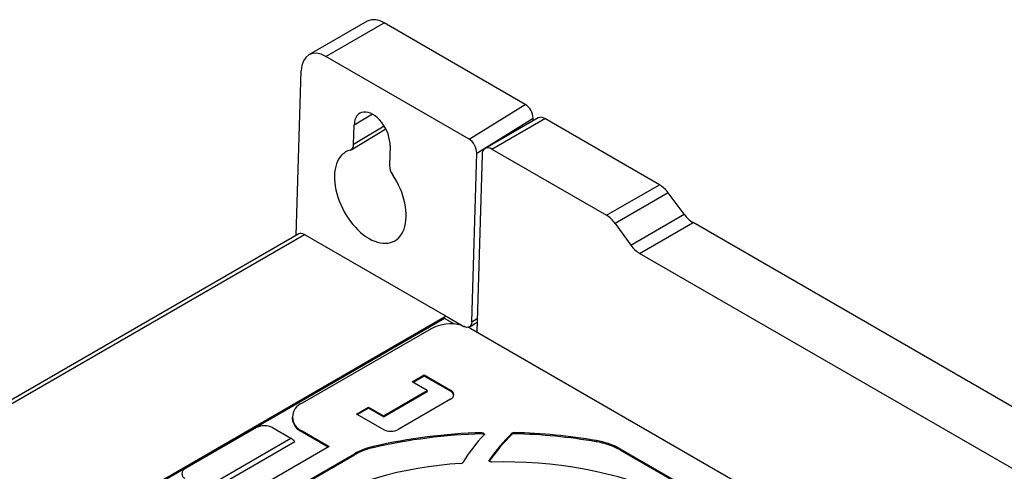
# Model space of a CAD drawing. Header units: millimetres. Extents: x 0 to 1118, y 0 to 864.
# Tile 19 of 21: x 824 to 911, y 750 to 790. Entities that reach past the tile are written whole.
import ezdxf

# ---------------------------------------------------------------- set-up
doc = ezdxf.new("R2010")
doc.units = ezdxf.units.MM
doc.header["$LTSCALE"] = 4

msp = doc.modelspace()

# ---------------------------------------------------------------- linework, layer by layer
for p, q in [((854.909, 789.474), (849.724, 786.481)), ((851.246, 786.345), (856.409, 789.325)), ((868.939, 782.092), (856.409, 789.325)), ((863.956, 779.007), (851.246, 786.345)), ((848.616, 770.467), (849.051, 785.077)), ((863.956, 779.007), (868.939, 782.092)), ((855.371, 781.214), (853.756, 780.248)), ((864.64, 777.768), (869.647, 780.867)), ((870.093, 780.894), (865.384, 778.176)), ((865.992, 778.121), (870.693, 780.835)), ((869.647, 780.637), (869.647, 780.867)), ((880.871, 774.959), (870.693, 780.835)), ((853.706, 778.534), (853.756, 780.248)), ((856.429, 780.162), (853.706, 778.534)), ((853.483, 778.069), (856.559, 779.934)), ((856.95, 778.404), (856.898, 776.691)), ((864.211, 762.804), (864.64, 777.768)), ((865.114, 777.614), (864.646, 761.871)), ((865.992, 778.121), (876.171, 772.246)), ((876.171, 772.246), (880.871, 774.959)), ((881.655, 774.232), (876.947, 771.514)), ((883.064, 772.334), (881.655, 774.232)), ((878.323, 769.597), (883.064, 772.334)), ((876.947, 771.514), (878.323, 769.597)), ((879.099, 768.865), (883.849, 771.607)), ((951.582, 732.505), (883.849, 771.607)), ((848.831, 770.591), (803.3, 744.307)), ((803.8, 744.257), (849.338, 770.545)), ((849.338, 770.545), (861.924, 763.279)), ((946.832, 729.764), (879.099, 768.865)), ((861.924, 763.279), (825.862, 742.461)), ((861.783, 763.094), (825.952, 742.409)), ((862.658, 762.589), (861.783, 763.094)), ((861.924, 763.279), (863.282, 762.496)), ((863.282, 762.496), (863.48, 762.382)), ((863.977, 762.33), (864.673, 762.761)), ((864.211, 762.804), (864.683, 763.096)), ((864.249, 762.498), (864.672, 762.743)), ((860.581, 762.177), (849.126, 755.564)), ((863.48, 762.382), (863.547, 762.423)), ((960.707, 706.417), (864.117, 762.177)), ((858.919, 757.462), (859.98, 758.075)), ((860.238, 756.701), (858.919, 757.462)), ((859.98, 757.971), (859.009, 757.411)), ((859.98, 758.075), (862.313, 756.728)), ((859.98, 757.971), (859.98, 758.075)), ((862.313, 756.624), (859.98, 757.971)), ((856.349, 754.456), (860.238, 756.701)), ((856.349, 754.352), (860.238, 756.598)), ((860.238, 756.701), (860.238, 756.598)), ((862.313, 756.728), (862.313, 756.624)), ((862.313, 755.911), (857.717, 753.258)), ((853.97, 754.605), (855.03, 755.217)), ((856.303, 753.258), (853.97, 754.605)), ((855.03, 755.114), (854.059, 754.553)), ((855.03, 755.217), (856.349, 754.456)), ((855.03, 755.114), (855.03, 755.217)), ((856.349, 754.352), (855.03, 755.114)), ((848.247, 754.34), (848.247, 754.236)), ((856.349, 754.456), (856.349, 754.352)), ((845.095, 753.401), (838.731, 749.727)), ((846.51, 753.401), (848.136, 752.462)), ((849.126, 753.115), (851.53, 751.727)), ((849.126, 753.011), (849.126, 753.115)), ((851.44, 751.675), (849.126, 753.011)), ((865.089, 752.951), (865.09, 752.847)), ((867.768, 752.896), (867.769, 752.792)), ((867.963, 752.855), (867.963, 752.959)), ((829.044, 741.44), (848.136, 752.462)), ((829.389, 741.138), (848.481, 752.159)), ((875.26, 752.249), (875.26, 752.145)), ((851.53, 751.727), (830.317, 739.481)), ((855.452, 751.617), (855.452, 751.722)), ((877.373, 751.522), (877.372, 751.417)), ((877.372, 751.417), (883.671, 747.781)), ((877.373, 751.522), (883.672, 747.885)), ((847.013, 747.178), (853.776, 751.082)), ((847.014, 747.074), (853.777, 750.978)), ((853.777, 750.978), (853.776, 751.082)), ((865.754, 750.426), (865.753, 750.522))]:
    msp.add_line(p, q)
at = {"flags": 128}
for points in [[(864.211, 762.804), (864.148, 762.518), (863.987, 762.337), (863.753, 762.289), (863.48, 762.382)], [(865.089, 752.951), (865.147, 752.949), (865.202, 752.938), (865.249, 752.919), (865.287, 752.893), (865.312, 752.863), (865.322, 752.83), (865.318, 752.797), (865.299, 752.766)], [(865.965, 750.347), (865.911, 750.35), (865.859, 750.36), (865.814, 750.378), (865.777, 750.401), (865.752, 750.429), (865.739, 750.46), (865.739, 750.492), (865.753, 750.522)]]:
    msp.add_lwpolyline(points, dxfattribs=at)
for centre, radius, start, end in [((855.53, 788.099), 1.509, 54.38242, 114.30712), ((868.123, 780.804), 1.525, 2.37053, 57.65177), ((870.341, 780.344), 0.604, 54.38242, 114.30712), ((853.214, 778.491), 0.493, 291.9852, 4.95751), ((858.357, 776.701), 1.459, 180.40979, 215.21983), ((879.478, 772.669), 2.68, 35.66113, 58.68265), ((885.242, 773.896), 2.68, 215.66113, 238.68265), ((862.359, 758.712), 3.895, 76.28229, 117.15901), ((862.801, 759.884), 2.644, 60.15517, 66.85927), ((862.158, 756.32), 0.437, 290.78342, 69.21658), ((862.091, 756.149), 0.525, 13.10473, 64.95), ((849.591, 754.34), 1.31, 110.78342, 249.21658), ((849.749, 754.386), 1.509, 185.6948, 245.62534), ((845.802, 752.036), 1.537, 62.60967, 117.39033), ((866.486, 703.63), 49.341, 91.62188, 102.92225), ((866.486, 703.527), 49.34, 91.62158, 102.92225), ((857.01, 754.623), 1.537, 242.60967, 297.39033), ((865.116, 752.585), 0.263, 44.87492, 95.84445), ((879.177, 741.167), 16.362, 134.20675, 145.12729), ((867.947, 752.677), 0.282, 86.6451, 129.23035), ((867.947, 752.574), 0.281, 86.61177, 129.15241), ((866.743, 702.547), 50.427, 80.27621, 88.61383), ((866.743, 702.444), 50.425, 80.27621, 88.6135), ((847.469, 751.354), 1.293, 38.49491, 58.93996), ((876.448, 742.18), 15.374, 136.48606, 148.11465), ((879.177, 741.064), 16.361, 134.20608, 145.12726), ((874.248, 745.88), 6.449, 61.01838, 80.97197), ((874.248, 745.777), 6.447, 61.01838, 80.97197), ((856.783, 745.717), 6.151, 102.50084, 119.26918), ((856.783, 745.614), 6.149, 102.50084, 119.26918), ((863.215, 750.449), 0.232, 269.8692, 320.40011), ((867.022, 711.16), 39.201, 67.41921, 91.54533), ((838.886, 749.319), 0.437, 110.78342, 249.21658), ((865.348, 715.25), 35.032, 93.49109, 118.47413)]:
    msp.add_arc(centre, radius, start, end)
for centre, major_axis, ratio, start_param, end_param in [((851.172, 783.853), (-1.418, 2.645), 0.597163, 5.516628, 7.087424), ((855.353, 779.327), (-1.068, 1.991), 0.597163, 3.94505, 7.088124), ((863.932, 778.176), (-0.474, 0.882), 0.59645, 3.945721, 5.516496), ((865.963, 777.124), (-0.567, 1.058), 0.597163, 5.516587, 7.087383), ((855.192, 773.928), (-2.13, 3.971), 0.597163, 6.149132, 11.167226), ((876.121, 770.584), (-0.945, 1.763), 0.597163, 4.928584, 5.516587), ((849.313, 769.715), (-0.473, 0.882), 0.597163, 5.516619, 6.301903), ((879.148, 770.527), (-0.945, 1.763), 0.597163, 1.786991, 2.374994)]:
    msp.add_ellipse(centre, major_axis=major_axis, ratio=ratio, start_param=start_param, end_param=end_param)

doc.saveas('drawing.dxf')
